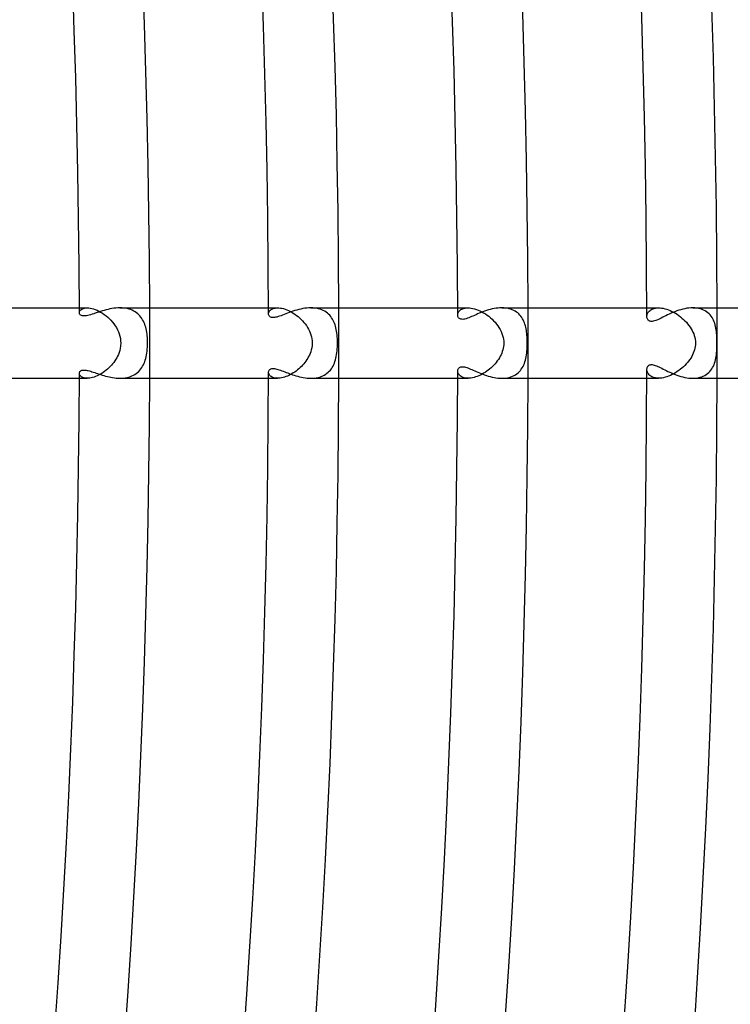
# Model space of a CAD drawing. Header units: millimetres. Extents: x -660 to 660, y -630 to 630.
# Tile 111 of 125: x 542 to 582, y -38 to 18. Entities that reach past the tile are written whole.
import ezdxf

# ---------------------------------------------------------------- set-up
doc = ezdxf.new("R2010")
doc.units = ezdxf.units.MM
doc.layers.add('HIDDEN', color=7, linetype='Continuous')
doc.layers.add('THICK', color=7, linetype='Continuous')

msp = doc.modelspace()

# ---------------------------------------------------------------- linework, layer by layer
at = {"layer": 'HIDDEN'}
for p, q in [((545.496, 2), (545.947, 2)), ((545.497, 1.721), (545.501, 1.757)), ((545.501, 1.757), (545.512, 1.793)), ((545.512, 1.793), (545.53, 1.829)), ((545.53, 1.829), (545.556, 1.863)), ((545.556, 1.863), (545.589, 1.895)), ((545.589, 1.895), (545.63, 1.924)), ((545.63, 1.924), (545.678, 1.949)), ((545.678, 1.949), (545.734, 1.97)), ((545.734, 1.97), (545.798, 1.986)), ((545.798, 1.986), (545.868, 1.996)), ((545.868, 1.996), (545.946, 2)), ((545.946, 2), (546.028, 1.997)), ((546.028, 1.997), (546.115, 1.986)), ((546.115, 1.986), (546.206, 1.968)), ((546.206, 1.968), (546.302, 1.942)), ((546.302, 1.942), (546.402, 1.908)), ((546.402, 1.908), (546.503, 1.867)), ((546.503, 1.867), (546.606, 1.818)), ((546.606, 1.818), (546.708, 1.762)), ((546.708, 1.762), (546.811, 1.699)), ((546.811, 1.699), (546.913, 1.629)), ((547.909, 1.997), (547.801, 2)), ((548.016, 1.989), (547.909, 1.997)), ((548.12, 1.975), (548.016, 1.989)), ((548.222, 1.955), (548.12, 1.975)), ((548.319, 1.929), (548.222, 1.955)), ((548.413, 1.898), (548.319, 1.929)), ((548.502, 1.861), (548.413, 1.898)), ((548.587, 1.819), (548.502, 1.861)), ((548.667, 1.772), (548.587, 1.819)), ((548.742, 1.719), (548.667, 1.772)), ((548.812, 1.663), (548.742, 1.719)), ((556.246, 2), (556.766, 2)), ((556.247, 1.659), (556.25, 1.695)), ((556.25, 1.695), (556.259, 1.732)), ((556.259, 1.732), (556.274, 1.769)), ((556.274, 1.769), (556.295, 1.805)), ((556.295, 1.805), (556.322, 1.84)), ((556.322, 1.84), (556.355, 1.873)), ((556.355, 1.873), (556.395, 1.903)), ((556.395, 1.903), (556.441, 1.93)), ((556.441, 1.93), (556.493, 1.954)), ((556.493, 1.954), (556.552, 1.973)), ((556.552, 1.973), (556.617, 1.988)), ((556.617, 1.988), (556.688, 1.997)), ((556.688, 1.997), (556.765, 2)), ((556.765, 2), (556.842, 1.997)), ((556.842, 1.997), (556.923, 1.989)), ((556.923, 1.989), (557.007, 1.974)), ((557.007, 1.974), (557.096, 1.953)), ((557.096, 1.953), (557.187, 1.926)), ((557.187, 1.926), (557.279, 1.892)), ((557.279, 1.892), (557.373, 1.853)), ((557.373, 1.853), (557.467, 1.808)), ((557.467, 1.808), (557.562, 1.757)), ((557.562, 1.757), (557.656, 1.7)), ((557.656, 1.7), (557.749, 1.638)), ((558.765, 1.997), (558.654, 2)), ((558.873, 1.988), (558.765, 1.997)), ((558.978, 1.973), (558.873, 1.988)), ((559.08, 1.951), (558.978, 1.973)), ((559.177, 1.924), (559.08, 1.951)), ((559.27, 1.89), (559.177, 1.924)), ((559.358, 1.851), (559.27, 1.89)), ((559.441, 1.806), (559.358, 1.851)), ((559.519, 1.756), (559.441, 1.806)), ((559.592, 1.702), (559.519, 1.756)), ((559.659, 1.642), (559.592, 1.702)), ((566.996, 2), (567.587, 2)), ((567.009, 1.669), (567.023, 1.71)), ((567.023, 1.71), (567.043, 1.75)), ((567.043, 1.75), (567.068, 1.79)), ((567.068, 1.79), (567.101, 1.828)), ((567.101, 1.828), (567.139, 1.864)), ((567.139, 1.864), (567.184, 1.897)), ((567.184, 1.897), (567.236, 1.926)), ((567.236, 1.926), (567.293, 1.951)), ((567.293, 1.951), (567.357, 1.972)), ((567.357, 1.972), (567.428, 1.987)), ((567.428, 1.987), (567.505, 1.997)), ((567.505, 1.997), (567.587, 2)), ((567.587, 2), (567.673, 1.997)), ((567.673, 1.997), (567.764, 1.987)), ((567.764, 1.987), (567.859, 1.969)), ((567.859, 1.969), (567.957, 1.945)), ((567.957, 1.945), (568.058, 1.914)), ((568.058, 1.914), (568.16, 1.876)), ((568.16, 1.876), (568.263, 1.831)), ((568.263, 1.831), (568.366, 1.779)), ((568.366, 1.779), (568.467, 1.722)), ((568.467, 1.722), (568.568, 1.659)), ((569.613, 1.997), (569.505, 2)), ((569.717, 1.988), (569.613, 1.997)), ((569.819, 1.973), (569.717, 1.988)), ((569.917, 1.952), (569.819, 1.973)), ((570.01, 1.925), (569.917, 1.952)), ((570.099, 1.892), (570.01, 1.925)), ((570.184, 1.854), (570.099, 1.892)), ((570.263, 1.811), (570.184, 1.854)), ((570.337, 1.762), (570.263, 1.811)), ((570.407, 1.709), (570.337, 1.762)), ((570.471, 1.652), (570.407, 1.709)), ((577.747, 2), (578.412, 2)), ((577.772, 1.643), (577.791, 1.688)), ((577.791, 1.688), (577.816, 1.733)), ((577.816, 1.733), (577.847, 1.776)), ((577.847, 1.776), (577.885, 1.818)), ((577.885, 1.818), (577.929, 1.856)), ((577.929, 1.856), (577.979, 1.891)), ((577.979, 1.891), (578.036, 1.922)), ((578.036, 1.922), (578.098, 1.949)), ((578.098, 1.949), (578.167, 1.971)), ((578.167, 1.971), (578.243, 1.987)), ((578.243, 1.987), (578.324, 1.997)), ((578.324, 1.997), (578.411, 2)), ((578.411, 2), (578.497, 1.997)), ((578.497, 1.997), (578.587, 1.988)), ((578.587, 1.988), (578.68, 1.972)), ((578.68, 1.972), (578.776, 1.95)), ((578.776, 1.95), (578.874, 1.921)), ((578.874, 1.921), (578.973, 1.887)), ((578.973, 1.887), (579.072, 1.846)), ((579.072, 1.846), (579.171, 1.8)), ((579.171, 1.8), (579.27, 1.749)), ((579.27, 1.749), (579.367, 1.693)), ((579.367, 1.693), (579.464, 1.632)), ((580.467, 1.996), (580.353, 2)), ((580.578, 1.986), (580.467, 1.996)), ((580.684, 1.968), (580.578, 1.986)), ((580.786, 1.943), (580.684, 1.968)), ((580.882, 1.912), (580.786, 1.943)), ((580.973, 1.873), (580.882, 1.912)), ((581.058, 1.829), (580.973, 1.873)), ((581.138, 1.779), (581.058, 1.829)), ((581.211, 1.723), (581.138, 1.779)), ((581.279, 1.663), (581.211, 1.723)), ((546.913, 1.629), (547.012, 1.553)), ((547.012, 1.553), (547.109, 1.472)), ((547.109, 1.472), (547.202, 1.384)), ((547.202, 1.384), (547.292, 1.292)), ((547.292, 1.292), (547.377, 1.194)), ((547.377, 1.194), (547.457, 1.092)), ((548.878, 1.602), (548.812, 1.663)), ((548.938, 1.537), (548.878, 1.602)), ((548.994, 1.467), (548.938, 1.537)), ((549.046, 1.395), (548.994, 1.467)), ((549.093, 1.319), (549.046, 1.395)), ((549.135, 1.239), (549.093, 1.319)), ((549.174, 1.157), (549.135, 1.239)), ((549.209, 1.072), (549.174, 1.157)), ((557.749, 1.638), (557.84, 1.572)), ((557.84, 1.572), (557.929, 1.501)), ((557.929, 1.501), (558.016, 1.425)), ((558.016, 1.425), (558.099, 1.345)), ((558.099, 1.345), (558.18, 1.261)), ((558.18, 1.261), (558.257, 1.173)), ((558.257, 1.173), (558.33, 1.082)), ((559.722, 1.579), (559.659, 1.642)), ((559.779, 1.511), (559.722, 1.579)), ((559.832, 1.44), (559.779, 1.511)), ((559.88, 1.365), (559.832, 1.44)), ((559.923, 1.287), (559.88, 1.365)), ((559.962, 1.206), (559.923, 1.287)), ((559.997, 1.123), (559.962, 1.206)), ((560.028, 1.037), (559.997, 1.123)), ((566.998, 1.588), (567, 1.628)), ((567, 1.628), (567.009, 1.669)), ((568.568, 1.659), (568.668, 1.591)), ((568.668, 1.591), (568.765, 1.517)), ((568.765, 1.517), (568.859, 1.438)), ((568.859, 1.438), (568.95, 1.355)), ((568.95, 1.355), (569.038, 1.267)), ((569.038, 1.267), (569.121, 1.176)), ((569.121, 1.176), (569.2, 1.08)), ((570.531, 1.59), (570.471, 1.652)), ((570.585, 1.525), (570.531, 1.59)), ((570.635, 1.456), (570.585, 1.525)), ((570.681, 1.384), (570.635, 1.456)), ((570.722, 1.309), (570.681, 1.384)), ((570.759, 1.23), (570.722, 1.309)), ((570.791, 1.15), (570.759, 1.23)), ((570.82, 1.067), (570.791, 1.15)), ((577.748, 1.507), (577.751, 1.551)), ((577.751, 1.551), (577.758, 1.597)), ((577.758, 1.597), (577.772, 1.643)), ((579.464, 1.632), (579.558, 1.566)), ((579.558, 1.566), (579.65, 1.496)), ((579.65, 1.496), (579.74, 1.422)), ((579.74, 1.422), (579.827, 1.344)), ((579.827, 1.344), (579.91, 1.263)), ((579.91, 1.263), (579.99, 1.178)), ((579.99, 1.178), (580.065, 1.091)), ((581.341, 1.597), (581.279, 1.663)), ((581.398, 1.527), (581.341, 1.597)), ((581.448, 1.453), (581.398, 1.527)), ((581.494, 1.375), (581.448, 1.453)), ((581.535, 1.294), (581.494, 1.375)), ((581.57, 1.209), (581.535, 1.294)), ((581.601, 1.122), (581.57, 1.209)), ((581.628, 1.033), (581.601, 1.122)), ((547.457, 1.092), (547.532, 0.985)), ((547.532, 0.985), (547.601, 0.874)), ((547.601, 0.874), (547.662, 0.759)), ((547.662, 0.759), (547.716, 0.64)), ((547.716, 0.64), (547.762, 0.517)), ((549.239, 0.984), (549.209, 1.072)), ((549.266, 0.894), (549.239, 0.984)), ((549.29, 0.802), (549.266, 0.894)), ((549.311, 0.707), (549.29, 0.802)), ((549.328, 0.61), (549.311, 0.707)), ((549.342, 0.512), (549.328, 0.61)), ((558.33, 1.082), (558.398, 0.987)), ((558.398, 0.987), (558.461, 0.889)), ((558.461, 0.889), (558.519, 0.788)), ((558.519, 0.788), (558.571, 0.683)), ((558.571, 0.683), (558.617, 0.575)), ((558.617, 0.575), (558.656, 0.464)), ((560.054, 0.95), (560.028, 1.037)), ((560.078, 0.86), (560.054, 0.95)), ((560.098, 0.769), (560.078, 0.86)), ((560.115, 0.676), (560.098, 0.769)), ((560.13, 0.577), (560.115, 0.676)), ((560.143, 0.471), (560.13, 0.577)), ((569.2, 1.08), (569.274, 0.981)), ((569.274, 0.981), (569.343, 0.877)), ((569.343, 0.877), (569.405, 0.77)), ((569.405, 0.77), (569.461, 0.659)), ((569.461, 0.659), (569.51, 0.545)), ((570.846, 0.982), (570.82, 1.067)), ((570.867, 0.895), (570.846, 0.982)), ((570.886, 0.807), (570.867, 0.895)), ((570.902, 0.717), (570.886, 0.807)), ((570.915, 0.626), (570.902, 0.717)), ((570.926, 0.534), (570.915, 0.626)), ((580.065, 1.091), (580.136, 1.001)), ((580.136, 1.001), (580.202, 0.908)), ((580.202, 0.908), (580.262, 0.814)), ((580.262, 0.814), (580.317, 0.718)), ((580.317, 0.718), (580.366, 0.62)), ((580.366, 0.62), (580.408, 0.52)), ((581.651, 0.942), (581.628, 1.033)), ((581.669, 0.849), (581.651, 0.942)), ((581.685, 0.754), (581.669, 0.849)), ((581.698, 0.659), (581.685, 0.754)), ((581.708, 0.559), (581.698, 0.659)), ((547.762, 0.517), (547.799, 0.391)), ((547.799, 0.391), (547.826, 0.262)), ((547.826, 0.262), (547.842, 0.132)), ((547.848, 0), (547.84, -0.159)), ((547.842, 0.132), (547.848, 0)), ((549.354, 0.411), (549.342, 0.512)), ((549.363, 0.309), (549.354, 0.411)), ((549.369, 0.205), (549.363, 0.309)), ((549.373, 0.103), (549.369, 0.205)), ((549.372, -0.116), (549.374, 0)), ((549.374, 0), (549.373, 0.103)), ((558.656, 0.464), (558.687, 0.35)), ((558.687, 0.35), (558.71, 0.235)), ((558.71, 0.235), (558.723, 0.118)), ((558.728, 0), (558.721, -0.141)), ((558.723, 0.118), (558.728, 0)), ((560.153, 0.36), (560.143, 0.471)), ((560.16, 0.244), (560.153, 0.36)), ((560.165, 0.122), (560.16, 0.244)), ((560.166, 0), (560.165, 0.122)), ((560.165, -0.113), (560.166, 0)), ((569.51, 0.545), (569.549, 0.432)), ((569.549, 0.432), (569.578, 0.321)), ((569.578, 0.321), (569.599, 0.212)), ((569.599, 0.212), (569.611, 0.105)), ((569.611, 0.105), (569.615, 0)), ((569.615, 0), (569.611, -0.098)), ((570.935, 0.444), (570.926, 0.534)), ((570.941, 0.354), (570.935, 0.444)), ((570.946, 0.266), (570.941, 0.354)), ((570.949, 0.178), (570.946, 0.266)), ((570.951, 0.091), (570.949, 0.178)), ((570.952, 0), (570.951, 0.091)), ((570.952, -0.081), (570.952, 0)), ((580.408, 0.52), (580.443, 0.419)), ((580.443, 0.419), (580.471, 0.317)), ((580.471, 0.317), (580.492, 0.213)), ((580.492, 0.213), (580.505, 0.107)), ((580.505, 0.107), (580.509, 0)), ((580.509, 0), (580.505, -0.1)), ((581.717, 0.443), (581.708, 0.559)), ((581.724, 0.308), (581.717, 0.443)), ((581.728, 0.159), (581.724, 0.308)), ((581.73, 0), (581.728, 0.159)), ((581.729, -0.113), (581.73, 0)), ((547.752, -0.547), (547.714, -0.645)), ((547.788, -0.433), (547.752, -0.547)), ((547.818, -0.304), (547.788, -0.433)), ((547.84, -0.159), (547.818, -0.304)), ((549.334, -0.568), (549.349, -0.458)), ((549.349, -0.458), (549.36, -0.346)), ((549.36, -0.346), (549.368, -0.231)), ((549.368, -0.231), (549.372, -0.116)), ((558.645, -0.498), (558.61, -0.592)), ((558.677, -0.391), (558.645, -0.498)), ((558.703, -0.272), (558.677, -0.391)), ((558.721, -0.141), (558.703, -0.272)), ((560.118, -0.658), (560.133, -0.553)), ((560.133, -0.553), (560.145, -0.445)), ((560.145, -0.445), (560.155, -0.336)), ((560.155, -0.336), (560.161, -0.225)), ((560.161, -0.225), (560.165, -0.113)), ((569.533, -0.481), (569.499, -0.573)), ((569.562, -0.387), (569.533, -0.481)), ((569.585, -0.292), (569.562, -0.387)), ((569.601, -0.195), (569.585, -0.292)), ((569.611, -0.098), (569.601, -0.195)), ((570.922, -0.569), (570.933, -0.463)), ((570.933, -0.463), (570.941, -0.359)), ((570.941, -0.359), (570.947, -0.261)), ((570.947, -0.261), (570.95, -0.168)), ((570.95, -0.168), (570.952, -0.081)), ((580.421, -0.485), (580.384, -0.579)), ((580.452, -0.391), (580.421, -0.485)), ((580.477, -0.295), (580.452, -0.391)), ((580.494, -0.198), (580.477, -0.295)), ((580.505, -0.1), (580.494, -0.198)), ((581.698, -0.657), (581.709, -0.552)), ((581.709, -0.552), (581.717, -0.444)), ((581.717, -0.444), (581.723, -0.335)), ((581.723, -0.335), (581.727, -0.224)), ((581.727, -0.224), (581.729, -0.113)), ((547.453, -1.097), (547.388, -1.18)), ((547.514, -1.012), (547.453, -1.097)), ((547.571, -0.924), (547.514, -1.012)), ((547.623, -0.833), (547.571, -0.924)), ((547.671, -0.74), (547.623, -0.833)), ((547.714, -0.645), (547.671, -0.74)), ((549.176, -1.153), (549.211, -1.064)), ((549.211, -1.064), (549.243, -0.972)), ((549.243, -0.972), (549.271, -0.877)), ((549.271, -0.877), (549.296, -0.777)), ((549.296, -0.777), (549.317, -0.674)), ((549.317, -0.674), (549.334, -0.568)), ((558.314, -1.103), (558.251, -1.18)), ((558.373, -1.023), (558.314, -1.103)), ((558.429, -0.941), (558.373, -1.023)), ((558.481, -0.856), (558.429, -0.941)), ((558.528, -0.77), (558.481, -0.856)), ((558.572, -0.682), (558.528, -0.77)), ((558.61, -0.592), (558.572, -0.682)), ((559.991, -1.138), (560.024, -1.049)), ((560.024, -1.049), (560.053, -0.956)), ((560.053, -0.956), (560.078, -0.859)), ((560.078, -0.859), (560.1, -0.76)), ((560.1, -0.76), (560.118, -0.658)), ((569.185, -1.1), (569.117, -1.18)), ((569.248, -1.016), (569.185, -1.1)), ((569.308, -0.931), (569.248, -1.016)), ((569.363, -0.844), (569.308, -0.931)), ((569.413, -0.755), (569.363, -0.844)), ((569.459, -0.665), (569.413, -0.755)), ((569.499, -0.573), (569.459, -0.665)), ((570.788, -1.159), (570.82, -1.068)), ((570.82, -1.068), (570.848, -0.973)), ((570.848, -0.973), (570.872, -0.876)), ((570.872, -0.876), (570.892, -0.776)), ((570.892, -0.776), (570.909, -0.674)), ((570.909, -0.674), (570.922, -0.569)), ((580.051, -1.108), (579.979, -1.19)), ((580.118, -1.024), (580.051, -1.108)), ((580.181, -0.939), (580.118, -1.024)), ((580.239, -0.851), (580.181, -0.939)), ((580.293, -0.762), (580.239, -0.851)), ((580.341, -0.671), (580.293, -0.762)), ((580.384, -0.579), (580.341, -0.671)), ((581.594, -1.143), (581.623, -1.052)), ((581.623, -1.052), (581.647, -0.958)), ((581.647, -0.958), (581.667, -0.86)), ((581.667, -0.86), (581.684, -0.76)), ((581.684, -0.76), (581.698, -0.657)), ((546.852, -1.672), (546.766, -1.728)), ((546.935, -1.613), (546.852, -1.672)), ((547.017, -1.549), (546.935, -1.613)), ((547.097, -1.482), (547.017, -1.549)), ((547.174, -1.411), (547.097, -1.482)), ((547.249, -1.337), (547.174, -1.411)), ((547.32, -1.26), (547.249, -1.337)), ((547.388, -1.18), (547.32, -1.26)), ((548.731, -1.728), (548.802, -1.671)), ((548.802, -1.671), (548.869, -1.61)), ((548.869, -1.61), (548.932, -1.544)), ((548.932, -1.544), (548.99, -1.473)), ((548.99, -1.473), (549.043, -1.399)), ((549.043, -1.399), (549.092, -1.321)), ((549.092, -1.321), (549.136, -1.239)), ((549.136, -1.239), (549.176, -1.153)), ((556.25, -1.696), (556.248, -1.659)), ((557.736, -1.647), (557.654, -1.701)), ((557.816, -1.59), (557.736, -1.647)), ((557.895, -1.529), (557.816, -1.59)), ((557.971, -1.464), (557.895, -1.529)), ((558.045, -1.397), (557.971, -1.464)), ((558.117, -1.328), (558.045, -1.397)), ((558.185, -1.255), (558.117, -1.328)), ((558.251, -1.18), (558.185, -1.255)), ((559.569, -1.72), (559.638, -1.662)), ((559.638, -1.662), (559.702, -1.6)), ((559.702, -1.6), (559.762, -1.533)), ((559.762, -1.533), (559.817, -1.461)), ((559.817, -1.461), (559.867, -1.386)), ((559.867, -1.386), (559.913, -1.307)), ((559.913, -1.307), (559.954, -1.224)), ((559.954, -1.224), (559.991, -1.138)), ((567.001, -1.629), (566.998, -1.588)), ((567.009, -1.671), (567.001, -1.629)), ((567.024, -1.713), (567.009, -1.671)), ((568.558, -1.666), (568.469, -1.721)), ((568.645, -1.607), (568.558, -1.666)), ((568.73, -1.544), (568.645, -1.607)), ((568.813, -1.477), (568.73, -1.544)), ((568.894, -1.407), (568.813, -1.477)), ((568.971, -1.335), (568.894, -1.407)), ((569.046, -1.259), (568.971, -1.335)), ((569.117, -1.18), (569.046, -1.259)), ((570.429, -1.691), (570.495, -1.628)), ((570.495, -1.628), (570.557, -1.56)), ((570.557, -1.56), (570.613, -1.488)), ((570.613, -1.488), (570.664, -1.412)), ((570.664, -1.412), (570.71, -1.331)), ((570.71, -1.331), (570.751, -1.247)), ((570.751, -1.247), (570.788, -1.159)), ((577.751, -1.557), (577.748, -1.506)), ((577.761, -1.608), (577.751, -1.557)), ((577.778, -1.659), (577.761, -1.608)), ((577.802, -1.708), (577.778, -1.659)), ((579.47, -1.627), (579.375, -1.688)), ((579.563, -1.562), (579.47, -1.627)), ((579.653, -1.494), (579.563, -1.562)), ((579.74, -1.422), (579.653, -1.494)), ((579.823, -1.347), (579.74, -1.422)), ((579.903, -1.27), (579.823, -1.347)), ((579.979, -1.19), (579.903, -1.27)), ((581.262, -1.679), (581.325, -1.615)), ((581.325, -1.615), (581.383, -1.547)), ((581.383, -1.547), (581.435, -1.474)), ((581.435, -1.474), (581.482, -1.397)), ((581.482, -1.397), (581.524, -1.316)), ((581.524, -1.316), (581.562, -1.231)), ((581.562, -1.231), (581.594, -1.143)), ((545.496, -2), (545.947, -2)), ((545.5, -1.755), (545.497, -1.721)), ((545.51, -1.789), (545.5, -1.755)), ((545.526, -1.822), (545.51, -1.789)), ((545.548, -1.854), (545.526, -1.822)), ((545.577, -1.884), (545.548, -1.854)), ((545.611, -1.912), (545.577, -1.884)), ((545.652, -1.937), (545.611, -1.912)), ((545.699, -1.958), (545.652, -1.937)), ((545.753, -1.976), (545.699, -1.958)), ((545.812, -1.989), (545.753, -1.976)), ((545.877, -1.997), (545.812, -1.989)), ((545.947, -2), (545.877, -1.997)), ((546.018, -1.997), (545.947, -2)), ((546.093, -1.989), (546.018, -1.997)), ((546.172, -1.976), (546.093, -1.989)), ((546.253, -1.956), (546.172, -1.976)), ((546.336, -1.932), (546.253, -1.956)), ((546.422, -1.901), (546.336, -1.932)), ((546.507, -1.865), (546.422, -1.901)), ((546.594, -1.824), (546.507, -1.865)), ((546.68, -1.779), (546.594, -1.824)), ((546.766, -1.728), (546.68, -1.779)), ((547.799, -2), (547.903, -1.998)), ((547.903, -1.998), (548.006, -1.99)), ((548.006, -1.99), (548.108, -1.977)), ((548.108, -1.977), (548.208, -1.958)), ((548.208, -1.958), (548.304, -1.934)), ((548.304, -1.934), (548.397, -1.904)), ((548.397, -1.904), (548.487, -1.868)), ((548.487, -1.868), (548.573, -1.826)), ((548.573, -1.826), (548.654, -1.78)), ((548.654, -1.78), (548.731, -1.728)), ((556.247, -2), (556.766, -2)), ((556.26, -1.734), (556.25, -1.696)), ((556.275, -1.771), (556.26, -1.734)), ((556.296, -1.808), (556.275, -1.771)), ((556.324, -1.843), (556.296, -1.808)), ((556.358, -1.876), (556.324, -1.843)), ((556.399, -1.906), (556.358, -1.876)), ((556.445, -1.933), (556.399, -1.906)), ((556.498, -1.956), (556.445, -1.933)), ((556.556, -1.974), (556.498, -1.956)), ((556.621, -1.988), (556.556, -1.974)), ((556.691, -1.997), (556.621, -1.988)), ((556.765, -2), (556.691, -1.997)), ((556.837, -1.998), (556.765, -2)), ((556.912, -1.99), (556.837, -1.998)), ((556.99, -1.977), (556.912, -1.99)), ((557.07, -1.96), (556.99, -1.977)), ((557.152, -1.937), (557.07, -1.96)), ((557.235, -1.909), (557.152, -1.937)), ((557.319, -1.876), (557.235, -1.909)), ((557.403, -1.839), (557.319, -1.876)), ((557.487, -1.797), (557.403, -1.839)), ((557.571, -1.751), (557.487, -1.797)), ((557.654, -1.701), (557.571, -1.751)), ((558.652, -2), (558.756, -1.997)), ((558.756, -1.997), (558.859, -1.989)), ((558.859, -1.989), (558.96, -1.976)), ((558.96, -1.976), (559.059, -1.956)), ((559.059, -1.956), (559.154, -1.931)), ((559.154, -1.931), (559.246, -1.9)), ((559.246, -1.9), (559.333, -1.863)), ((559.333, -1.863), (559.417, -1.82)), ((559.417, -1.82), (559.495, -1.773)), ((559.495, -1.773), (559.569, -1.72)), ((566.997, -2), (567.587, -2)), ((567.045, -1.754), (567.024, -1.713)), ((567.071, -1.794), (567.045, -1.754)), ((567.105, -1.832), (567.071, -1.794)), ((567.144, -1.868), (567.105, -1.832)), ((567.19, -1.9), (567.144, -1.868)), ((567.241, -1.929), (567.19, -1.9)), ((567.299, -1.953), (567.241, -1.929)), ((567.363, -1.973), (567.299, -1.953)), ((567.432, -1.988), (567.363, -1.973)), ((567.507, -1.997), (567.432, -1.988)), ((567.587, -2), (567.507, -1.997)), ((567.667, -1.997), (567.587, -2)), ((567.75, -1.989), (567.667, -1.997)), ((567.836, -1.974), (567.75, -1.989)), ((567.924, -1.954), (567.836, -1.974)), ((568.014, -1.928), (567.924, -1.954)), ((568.106, -1.897), (568.014, -1.928)), ((568.197, -1.86), (568.106, -1.897)), ((568.288, -1.819), (568.197, -1.86)), ((568.379, -1.772), (568.288, -1.819)), ((568.469, -1.721), (568.379, -1.772)), ((569.503, -2), (569.611, -1.997)), ((569.611, -1.997), (569.717, -1.988)), ((569.717, -1.988), (569.821, -1.973)), ((569.821, -1.973), (569.921, -1.951)), ((569.921, -1.951), (570.018, -1.922)), ((570.018, -1.922), (570.11, -1.888)), ((570.11, -1.888), (570.198, -1.847)), ((570.198, -1.847), (570.28, -1.8)), ((570.28, -1.8), (570.357, -1.748)), ((570.357, -1.748), (570.429, -1.691)), ((577.747, -2), (578.412, -2)), ((577.832, -1.756), (577.802, -1.708)), ((577.869, -1.802), (577.832, -1.756)), ((577.914, -1.844), (577.869, -1.802)), ((577.965, -1.882), (577.914, -1.844)), ((578.023, -1.916), (577.965, -1.882)), ((578.088, -1.945), (578.023, -1.916)), ((578.159, -1.968), (578.088, -1.945)), ((578.237, -1.986), (578.159, -1.968)), ((578.322, -1.996), (578.237, -1.986)), ((578.412, -2), (578.322, -1.996)), ((578.5, -1.997), (578.412, -2)), ((578.592, -1.987), (578.5, -1.997)), ((578.687, -1.971), (578.592, -1.987)), ((578.784, -1.948), (578.687, -1.971)), ((578.882, -1.919), (578.784, -1.948)), ((578.982, -1.883), (578.882, -1.919)), ((579.082, -1.842), (578.982, -1.883)), ((579.18, -1.796), (579.082, -1.842)), ((579.278, -1.744), (579.18, -1.796)), ((579.375, -1.688), (579.278, -1.744)), ((580.352, -2), (580.46, -1.997)), ((580.46, -1.997), (580.567, -1.987)), ((580.567, -1.987), (580.67, -1.971)), ((580.67, -1.971), (580.77, -1.948)), ((580.77, -1.948), (580.864, -1.918)), ((580.864, -1.918), (580.955, -1.882)), ((580.955, -1.882), (581.04, -1.839)), ((581.04, -1.839), (581.12, -1.791)), ((581.12, -1.791), (581.194, -1.738)), ((581.194, -1.738), (581.262, -1.679))]:
    msp.add_line(p, q, dxfattribs=at)
for radius, start, end in [(549.5, 0, 0.20856), (560.25, 0, 0.20455), (571, 0, 0.20071), (581.75, 0, 0.196983), (549.5, 359.79144, 0), (560.25, 359.79545, 0), (571, 359.79929, 0), (581.75, 359.803017, 0)]:
    msp.add_arc((0, 0), radius, start, end, dxfattribs=at)
at = {"layer": 'THICK'}
for p, q in [((536.944, 2), (545.496, 2)), ((545.501, 1.688), (545.497, 1.721)), ((545.511, 1.656), (545.501, 1.688)), ((546.404, 1.695), (546.312, 1.663)), ((546.5, 1.727), (546.404, 1.695)), ((546.598, 1.76), (546.5, 1.727)), ((546.699, 1.793), (546.598, 1.76)), ((546.803, 1.826), (546.699, 1.793)), ((546.909, 1.857), (546.803, 1.826)), ((547.016, 1.887), (546.909, 1.857)), ((547.126, 1.914), (547.016, 1.887)), ((547.237, 1.938), (547.126, 1.914)), ((547.349, 1.959), (547.237, 1.938)), ((547.462, 1.977), (547.349, 1.959)), ((547.575, 1.989), (547.462, 1.977)), ((547.688, 1.997), (547.575, 1.989)), ((547.801, 2), (547.688, 1.997)), ((547.801, 2), (556.246, 2)), ((557.323, 1.693), (557.226, 1.656)), ((557.423, 1.731), (557.323, 1.693)), ((557.527, 1.769), (557.423, 1.731)), ((557.633, 1.806), (557.527, 1.769)), ((557.742, 1.841), (557.633, 1.806)), ((557.853, 1.875), (557.742, 1.841)), ((557.966, 1.905), (557.853, 1.875)), ((558.08, 1.932), (557.966, 1.905)), ((558.195, 1.956), (558.08, 1.932)), ((558.31, 1.974), (558.195, 1.956)), ((558.426, 1.988), (558.31, 1.974)), ((558.541, 1.997), (558.426, 1.988)), ((558.654, 2), (558.541, 1.997)), ((558.654, 2), (566.996, 2)), ((568.226, 1.692), (568.13, 1.651)), ((568.324, 1.732), (568.226, 1.692)), ((568.425, 1.771), (568.324, 1.732)), ((568.528, 1.809), (568.425, 1.771)), ((568.634, 1.845), (568.528, 1.809)), ((568.741, 1.878), (568.634, 1.845)), ((568.849, 1.908), (568.741, 1.878)), ((568.958, 1.935), (568.849, 1.908)), ((569.068, 1.957), (568.958, 1.935)), ((569.178, 1.975), (569.068, 1.957)), ((569.288, 1.989), (569.178, 1.975)), ((569.397, 1.997), (569.288, 1.989)), ((569.505, 2), (569.397, 1.997)), ((569.505, 2), (577.747, 2)), ((579.121, 1.692), (579.019, 1.646)), ((579.226, 1.737), (579.121, 1.692)), ((579.333, 1.781), (579.226, 1.737)), ((579.443, 1.822), (579.333, 1.781)), ((579.555, 1.86), (579.443, 1.822)), ((579.668, 1.895), (579.555, 1.86)), ((579.782, 1.925), (579.668, 1.895)), ((579.897, 1.951), (579.782, 1.925)), ((580.012, 1.972), (579.897, 1.951)), ((580.127, 1.987), (580.012, 1.972)), ((580.241, 1.997), (580.127, 1.987)), ((580.353, 2), (580.241, 1.997)), ((580.353, 2), (588.497, 2)), ((545.528, 1.626), (545.511, 1.656)), ((545.552, 1.599), (545.528, 1.626)), ((545.583, 1.577), (545.552, 1.599)), ((545.62, 1.558), (545.583, 1.577)), ((545.664, 1.545), (545.62, 1.558)), ((545.715, 1.537), (545.664, 1.545)), ((545.772, 1.536), (545.715, 1.537)), ((545.835, 1.54), (545.772, 1.536)), ((545.903, 1.549), (545.835, 1.54)), ((545.977, 1.564), (545.903, 1.549)), ((546.055, 1.583), (545.977, 1.564)), ((546.137, 1.607), (546.055, 1.583)), ((546.222, 1.634), (546.137, 1.607)), ((546.312, 1.663), (546.222, 1.634)), ((556.251, 1.621), (556.247, 1.659)), ((556.261, 1.584), (556.251, 1.621)), ((556.278, 1.551), (556.261, 1.584)), ((556.301, 1.521), (556.278, 1.551)), ((556.331, 1.495), (556.301, 1.521)), ((556.368, 1.474), (556.331, 1.495)), ((556.411, 1.459), (556.368, 1.474)), ((556.461, 1.45), (556.411, 1.459)), ((556.517, 1.447), (556.461, 1.45)), ((556.578, 1.451), (556.517, 1.447)), ((556.645, 1.461), (556.578, 1.451)), ((556.717, 1.477), (556.645, 1.461)), ((556.793, 1.498), (556.717, 1.477)), ((556.872, 1.524), (556.793, 1.498)), ((556.956, 1.553), (556.872, 1.524)), ((557.042, 1.585), (556.956, 1.553)), ((557.132, 1.62), (557.042, 1.585)), ((557.226, 1.656), (557.132, 1.62)), ((567.001, 1.548), (566.998, 1.588)), ((567.009, 1.509), (567.001, 1.548)), ((567.024, 1.473), (567.009, 1.509)), ((567.044, 1.44), (567.024, 1.473)), ((567.07, 1.411), (567.044, 1.44)), ((567.102, 1.386), (567.07, 1.411)), ((567.14, 1.367), (567.102, 1.386)), ((567.183, 1.354), (567.14, 1.367)), ((567.232, 1.347), (567.183, 1.354)), ((567.287, 1.346), (567.232, 1.347)), ((567.346, 1.352), (567.287, 1.346)), ((567.409, 1.365), (567.346, 1.352)), ((567.477, 1.383), (567.409, 1.365)), ((567.548, 1.406), (567.477, 1.383)), ((567.623, 1.434), (567.548, 1.406)), ((567.7, 1.465), (567.623, 1.434)), ((567.78, 1.498), (567.7, 1.465)), ((567.862, 1.534), (567.78, 1.498)), ((567.948, 1.572), (567.862, 1.534)), ((568.038, 1.611), (567.948, 1.572)), ((568.13, 1.651), (568.038, 1.611)), ((577.751, 1.46), (577.748, 1.507)), ((577.76, 1.415), (577.751, 1.46)), ((577.775, 1.373), (577.76, 1.415)), ((577.797, 1.334), (577.775, 1.373)), ((577.824, 1.301), (577.797, 1.334)), ((577.857, 1.272), (577.824, 1.301)), ((577.897, 1.25), (577.857, 1.272)), ((577.942, 1.235), (577.897, 1.25)), ((577.993, 1.228), (577.942, 1.235)), ((578.05, 1.23), (577.993, 1.228)), ((578.112, 1.239), (578.05, 1.23)), ((578.178, 1.256), (578.112, 1.239)), ((578.248, 1.279), (578.178, 1.256)), ((578.322, 1.308), (578.248, 1.279)), ((578.4, 1.342), (578.322, 1.308)), ((578.48, 1.38), (578.4, 1.342)), ((578.562, 1.42), (578.48, 1.38)), ((578.647, 1.463), (578.562, 1.42)), ((578.735, 1.507), (578.647, 1.463)), ((578.826, 1.553), (578.735, 1.507)), ((578.921, 1.599), (578.826, 1.553)), ((579.019, 1.646), (578.921, 1.599)), ((545.5, -1.694), (545.506, -1.668)), ((545.506, -1.668), (545.517, -1.643)), ((545.517, -1.643), (545.533, -1.62)), ((545.533, -1.62), (545.553, -1.598)), ((545.553, -1.598), (545.578, -1.58)), ((545.578, -1.58), (545.607, -1.564)), ((545.607, -1.564), (545.641, -1.551)), ((545.641, -1.551), (545.68, -1.542)), ((545.68, -1.542), (545.723, -1.537)), ((545.723, -1.537), (545.771, -1.536)), ((545.771, -1.536), (545.822, -1.538)), ((545.822, -1.538), (545.878, -1.545)), ((545.878, -1.545), (545.938, -1.556)), ((545.938, -1.556), (546.002, -1.57)), ((546.002, -1.57), (546.069, -1.587)), ((546.069, -1.587), (546.14, -1.608)), ((546.14, -1.608), (546.213, -1.631)), ((546.213, -1.631), (546.29, -1.656)), ((546.29, -1.656), (546.369, -1.683)), ((556.248, -1.659), (556.25, -1.63)), ((556.25, -1.63), (556.255, -1.601)), ((556.255, -1.601), (556.265, -1.575)), ((556.265, -1.575), (556.279, -1.549)), ((556.279, -1.549), (556.298, -1.525)), ((556.298, -1.525), (556.321, -1.503)), ((556.321, -1.503), (556.35, -1.483)), ((556.35, -1.483), (556.385, -1.467)), ((556.385, -1.467), (556.426, -1.455)), ((556.426, -1.455), (556.474, -1.449)), ((556.474, -1.449), (556.526, -1.447)), ((556.526, -1.447), (556.583, -1.451)), ((556.583, -1.451), (556.646, -1.461)), ((556.646, -1.461), (556.713, -1.476)), ((556.713, -1.476), (556.782, -1.495)), ((556.782, -1.495), (556.855, -1.518)), ((556.855, -1.518), (556.93, -1.544)), ((556.93, -1.544), (557.007, -1.572)), ((557.007, -1.572), (557.086, -1.602)), ((557.086, -1.602), (557.167, -1.633)), ((557.167, -1.633), (557.25, -1.665)), ((557.25, -1.665), (557.336, -1.698)), ((566.998, -1.588), (567, -1.553)), ((567, -1.553), (567.007, -1.519)), ((567.007, -1.519), (567.018, -1.487)), ((567.018, -1.487), (567.033, -1.456)), ((567.033, -1.456), (567.053, -1.429)), ((567.053, -1.429), (567.078, -1.404)), ((567.078, -1.404), (567.108, -1.383)), ((567.108, -1.383), (567.143, -1.366)), ((567.143, -1.366), (567.182, -1.354)), ((567.182, -1.354), (567.226, -1.347)), ((567.226, -1.347), (567.275, -1.346)), ((567.275, -1.346), (567.328, -1.35)), ((567.328, -1.35), (567.386, -1.36)), ((567.386, -1.36), (567.447, -1.374)), ((567.447, -1.374), (567.512, -1.394)), ((567.512, -1.394), (567.581, -1.418)), ((567.581, -1.418), (567.653, -1.445)), ((567.653, -1.445), (567.728, -1.476)), ((567.728, -1.476), (567.805, -1.509)), ((567.805, -1.509), (567.885, -1.544)), ((567.885, -1.544), (567.968, -1.581)), ((567.968, -1.581), (568.054, -1.618)), ((568.054, -1.618), (568.143, -1.657)), ((568.143, -1.657), (568.235, -1.696)), ((577.748, -1.506), (577.751, -1.464)), ((577.751, -1.464), (577.758, -1.423)), ((577.758, -1.423), (577.77, -1.385)), ((577.77, -1.385), (577.787, -1.349)), ((577.787, -1.349), (577.809, -1.317)), ((577.809, -1.317), (577.836, -1.289)), ((577.836, -1.289), (577.867, -1.266)), ((577.867, -1.266), (577.903, -1.247)), ((577.903, -1.247), (577.945, -1.235)), ((577.945, -1.235), (577.992, -1.229)), ((577.992, -1.229), (578.043, -1.229)), ((578.043, -1.229), (578.099, -1.236)), ((578.099, -1.236), (578.159, -1.25)), ((578.159, -1.25), (578.223, -1.27)), ((578.223, -1.27), (578.29, -1.295)), ((578.29, -1.295), (578.361, -1.325)), ((578.361, -1.325), (578.433, -1.358)), ((578.433, -1.358), (578.51, -1.395)), ((578.51, -1.395), (578.59, -1.434)), ((578.59, -1.434), (578.674, -1.476)), ((578.674, -1.476), (578.761, -1.52)), ((578.761, -1.52), (578.852, -1.565)), ((578.852, -1.565), (578.946, -1.611)), ((578.946, -1.611), (579.043, -1.657)), ((579.043, -1.657), (579.143, -1.702)), ((536.944, -2), (545.496, -2)), ((545.497, -1.721), (545.5, -1.694)), ((546.369, -1.683), (546.45, -1.71)), ((546.45, -1.71), (546.535, -1.739)), ((546.535, -1.739), (546.622, -1.768)), ((546.622, -1.768), (546.711, -1.797)), ((546.711, -1.797), (546.802, -1.826)), ((546.802, -1.826), (546.896, -1.854)), ((546.896, -1.854), (546.991, -1.88)), ((546.991, -1.88), (547.088, -1.905)), ((547.088, -1.905), (547.187, -1.928)), ((547.187, -1.928), (547.287, -1.948)), ((547.287, -1.948), (547.388, -1.966)), ((547.388, -1.966), (547.49, -1.98)), ((547.49, -1.98), (547.592, -1.991)), ((547.592, -1.991), (547.695, -1.998)), ((547.695, -1.998), (547.799, -2)), ((547.801, -2), (556.247, -2)), ((557.336, -1.698), (557.425, -1.732)), ((557.425, -1.732), (557.517, -1.766)), ((557.517, -1.766), (557.612, -1.799)), ((557.612, -1.799), (557.709, -1.831)), ((557.709, -1.831), (557.808, -1.862)), ((557.808, -1.862), (557.91, -1.89)), ((557.91, -1.89), (558.013, -1.917)), ((558.013, -1.917), (558.118, -1.94)), ((558.118, -1.94), (558.223, -1.961)), ((558.223, -1.961), (558.33, -1.977)), ((558.33, -1.977), (558.437, -1.99)), ((558.437, -1.99), (558.545, -1.997)), ((558.545, -1.997), (558.652, -2)), ((558.654, -2), (566.997, -2)), ((568.235, -1.696), (568.33, -1.734)), ((568.33, -1.734), (568.428, -1.772)), ((568.428, -1.772), (568.528, -1.809)), ((568.528, -1.809), (568.631, -1.844)), ((568.631, -1.844), (568.737, -1.877)), ((568.737, -1.877), (568.844, -1.907)), ((568.844, -1.907), (568.952, -1.933)), ((568.952, -1.933), (569.061, -1.956)), ((569.061, -1.956), (569.172, -1.975)), ((569.172, -1.975), (569.282, -1.988)), ((569.282, -1.988), (569.393, -1.997)), ((569.393, -1.997), (569.503, -2)), ((569.505, -2), (577.747, -2)), ((579.143, -1.702), (579.246, -1.745)), ((579.246, -1.745), (579.351, -1.787)), ((579.351, -1.787), (579.457, -1.827)), ((579.457, -1.827), (579.566, -1.864)), ((579.566, -1.864), (579.676, -1.897)), ((579.676, -1.897), (579.788, -1.927)), ((579.788, -1.927), (579.901, -1.952)), ((579.901, -1.952), (580.014, -1.972)), ((580.014, -1.972), (580.127, -1.987)), ((580.127, -1.987), (580.24, -1.997)), ((580.24, -1.997), (580.352, -2)), ((580.353, -2), (588.497, -2))]:
    msp.add_line(p, q, dxfattribs=at)
for radius, start, end in [(615, 0.186097, 35.81393), (611, 0.174007, 35.825962), (603.25, 0.189936, 35.810034), (599.25, 0.125019, 35.875007), (592.5, 0.193431, 35.806596), (588.5, 0.137682, 35.862345), (581.75, 0.196983, 35.803044), (577.75, 0.149427, 35.850599), (571, 0.20071, 35.79932), (567, 0.16043, 35.8396), (560.25, 0.20455, 35.79548), (556.25, 0.17086, 35.82911), (549.5, 0.20856, 35.79147), (545.5, 0.18083, 35.8192), (556.25, 324.17089, 359.82914), (567, 324.1604, 359.83957), (577.75, 324.149401, 359.850573), (588.5, 324.137655, 359.862318), (599.25, 324.124993, 359.874981), (545.5, 324.1808, 359.81917), (549.5, 324.20853, 359.79144), (560.25, 324.20452, 359.79545), (571, 324.20068, 359.79929), (581.75, 324.196956, 359.803017), (592.5, 324.193404, 359.806569), (603.25, 324.189966, 359.810064), (611, 324.174038, 359.825993), (615, 324.18607, 359.813903)]:
    msp.add_arc((0, 0), radius, start, end, dxfattribs=at)

doc.saveas('drawing.dxf')
